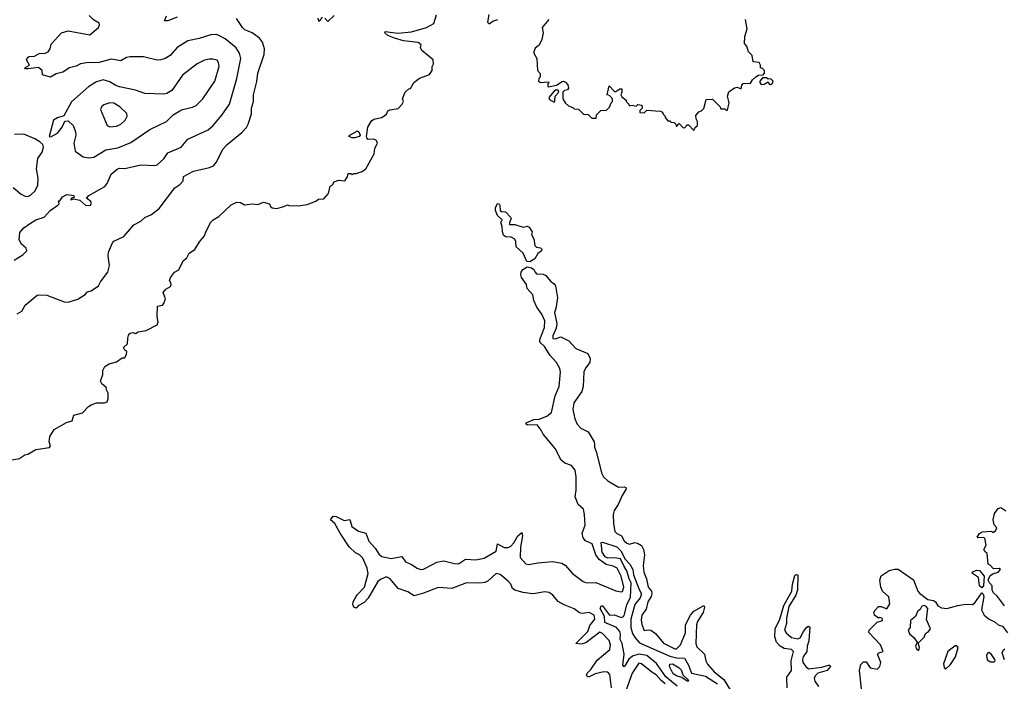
# Model space of a CAD drawing. Extents: x 1966327 to 2147849, y 395140 to 552178.
# Tile 227 of 256: x 2045185 to 2052501, y 517724 to 522643. Entities that reach past the tile are written whole.
import ezdxf

# ---------------------------------------------------------------- set-up
doc = ezdxf.new("R2010")
doc.units = 0

msp = doc.modelspace()

# ---------------------------------------------------------------- linework, layer by layer
at = {"layer": '0CON20XD'}
for points in [[(2045125, 519370), (2045185, 519380), (2045193, 519387), (2045221.7, 519408.3), (2045245, 519413.3), (2045305, 519447.5), (2045405, 519462.5), (2045412.5, 519475), (2045402.5, 519505), (2045407.5, 519545), (2045440, 519595), (2045533, 519647), (2045575, 519660), (2045587, 519703), (2045650.7, 519719.3), (2045695, 519766.7), (2045715, 519780), (2045755, 519793.3), (2045815, 519793.8), (2045835, 519802.5), (2045842.5, 519825), (2045842.5, 519865), (2045827.5, 519895), (2045830, 519905), (2045796.1, 519936.1), (2045786.1, 519956.1), (2045802.5, 520005), (2045802.5, 520035), (2045817.5, 520065), (2045850, 520085), (2045905, 520098), (2045945, 520130), (2045965, 520130), (2045978.8, 520155), (2045980, 520175), (2045965, 520186.2), (2045956, 520205), (2045985.8, 520234.2), (2045988.8, 520275), (2045996.7, 520305), (2046005, 520313.3), (2046025, 520316.7), (2046045, 520310), (2046065, 520322.5), (2046125, 520333.3), (2046205.8, 520374.2), (2046212.5, 520395), (2046206.2, 520435), (2046207.5, 520512.5), (2046245, 520520.8), (2046255, 520532), (2046267.4, 520567.4), (2046250, 520615), (2046269.7, 520640.3), (2046305, 520660), (2046310.8, 520675), (2046307, 520687), (2046298, 520705), (2046306, 520725), (2046335, 520766.2), (2046366.4, 520783.6), (2046399.3, 520850.7), (2046427.3, 520872.7), (2046445, 520906.2), (2046486.7, 520935), (2046519.5, 520990.5), (2046558.8, 521035), (2046569.7, 521070.3), (2046605, 521137.5), (2046622.5, 521155), (2046665, 521178.8), (2046755, 521266.7), (2046797, 521287), (2046825, 521283.3), (2046855, 521266.2), (2046915, 521273.3), (2046955, 521270), (2046995, 521286.7), (2047040, 521275), (2047047.5, 521255), (2047060, 521245), (2047095, 521240), (2047147, 521253), (2047175, 521267.5), (2047185, 521262.5), (2047255, 521260), (2047321.7, 521268.3), (2047385, 521293.3), (2047405, 521307.5), (2047445, 521310), (2047478.8, 521351.2), (2047492.5, 521405), (2047510, 521415), (2047521.7, 521438.3), (2047555, 521448.8), (2047600, 521445), (2047620, 521475), (2047625, 521500), (2047645, 521500), (2047655, 521490), (2047665, 521500), (2047685, 521500), (2047730, 521515), (2047755.9, 521534.1), (2047817.5, 521645), (2047823.3, 521685), (2047831.7, 521701.7), (2047843.3, 521725), (2047836.7, 521745), (2047815, 521753.8), (2047775, 521753.1), (2047763.3, 521763.3), (2047760.5, 521775), (2047771.9, 521845), (2047799.3, 521890.7), (2047816.7, 521903.3), (2047876.7, 521915), (2047909.3, 521940.7), (2047920, 521965), (2047935, 521972.5), (2047996.4, 521983.6), (2048026.4, 522013.6), (2048037.5, 522035), (2048030, 522055), (2048050, 522105), (2048075, 522130), (2048088.3, 522131.7), (2048112.5, 522175), (2048155, 522207.5), (2048230, 522235), (2048250, 522265), (2048250, 522295), (2048260, 522315), (2048257.5, 522345), (2048173.3, 522415), (2048163.3, 522435), (2048167.5, 522455), (2048145, 522474), (2048037.5, 522485), (2047970, 522505), (2047920, 522525), (2047897.5, 522545), (2047900, 522555), (2047995, 522543.1), (2048095, 522552.5), (2048207.5, 522585), (2048262.5, 522615), (2048281.7, 522678.3)], [(2045144.6, 520855.4), (2045208.8, 520895), (2045236.7, 520925), (2045233.3, 520945), (2045198.8, 520975), (2045180, 521005), (2045185, 521060), (2045214.2, 521095), (2045256.2, 521125), (2045305, 521155.6), (2045366.7, 521175), (2045410, 521225), (2045468.8, 521265), (2045477.5, 521275), (2045473.8, 521295), (2045483, 521297), (2045502, 521325), (2045535, 521343.8), (2045586.7, 521335), (2045588.3, 521321.7), (2045570, 521315), (2045564, 521304), (2045585, 521310), (2045631.2, 521301.2), (2045675, 521260.6), (2045713.3, 521265), (2045716.7, 521285), (2045712, 521292), (2045680, 521315), (2045697.5, 521335), (2045816.9, 521403.1), (2045834.3, 521425), (2045865, 521493.3), (2045907.7, 521532.3), (2045925, 521540), (2045965, 521536.2), (2046085, 521564.3), (2046185, 521558.9), (2046205, 521564.4), (2046255, 521608.8), (2046285, 521652.9), (2046384.7, 521695.3), (2046435, 521754.3), (2046585.3, 521824.7), (2046622.6, 521857.4), (2046687.3, 521932.7), (2046742.7, 522015), (2046797.3, 522205), (2046827.3, 522355), (2046817.5, 522395), (2046794, 522434), (2046710.2, 522500.2), (2046665, 522526.4), (2046645, 522532.5), (2046605, 522530.5), (2046516.9, 522503.1), (2046435, 522486.4), (2046354.7, 522435.3), (2046302.6, 522377.4), (2046265, 522354.4), (2046234.4, 522344.4), (2046205, 522342.2), (2046105, 522367.8), (2046005.7, 522365.7), (2045979.4, 522360.6), (2045935, 522338.2), (2045865, 522349.1), (2045775, 522325.6), (2045727.4, 522322.6), (2045695, 522324.8), (2045635.7, 522314.3), (2045605, 522297.3), (2045554, 522285), (2045505, 522252.5), (2045455, 522240), (2045414.2, 522215.8), (2045353.3, 522233.3), (2045352.5, 522265), (2045325, 522286.2), (2045245, 522277.5), (2045228.3, 522278.3), (2045222.5, 522285), (2045257.5, 522305), (2045236.2, 522345), (2045246.7, 522365), (2045255, 522370), (2045295, 522370.6), (2045328.8, 522391.2), (2045375, 522394.6), (2045395, 522403.6), (2045410, 522425), (2045419.5, 522460.5), (2045495, 522544.2), (2045545, 522560.6), (2045705, 522531.2), (2045771.2, 522585), (2045778, 522605), (2045775, 522616.7), (2045732.9, 522642.9), (2045701.9, 522675)], [(2045165, 520456.7), (2045200, 520475), (2045225, 520520), (2045315, 520593.8), (2045325, 520598), (2045385, 520593.8), (2045514.2, 520544.2), (2045545, 520542), (2045617.5, 520565), (2045670.3, 520599.7), (2045689.5, 520620.5), (2045715, 520626.7), (2045771.2, 520665), (2045785.7, 520694.3), (2045840, 520765), (2045850.8, 520815), (2045841.2, 520885), (2045843.3, 520915), (2045874, 520985), (2045885, 520995.8), (2045959.3, 521030.7), (2046032, 521118), (2046085.4, 521144.6), (2046115, 521171.2), (2046165, 521193.8), (2046222, 521238), (2046337, 521393), (2046375, 521418), (2046398.8, 521445), (2046401.9, 521478.1), (2046475, 521516.9), (2046595, 521543.5), (2046625, 521557.5), (2046645, 521581.2), (2046696.3, 521683.7), (2046725.4, 521714.6), (2046836.1, 521803.9), (2046869.8, 521840.2), (2046883.1, 521865), (2046906.9, 521943.1), (2046908.1, 521985), (2046921.1, 522035), (2046922.2, 522085), (2046947.6, 522182.4), (2046953.5, 522245), (2047000.5, 522385), (2047003.6, 522425), (2046988.2, 522475), (2046966.2, 522505), (2046912.1, 522545), (2046858.1, 522568.1), (2046839.7, 522585), (2046795, 522651.1)], [(2046355, 522661.3), (2046285, 522633.3), (2046260, 522635), (2046275, 522670.8)], [(2047400, 522655), (2047405, 522632.5), (2047419.3, 522640.7), (2047435, 522662.5)], [(2047452.5, 522655), (2047475, 522630), (2047522.5, 522675)], [(2048671.7, 522681.7), (2048660, 522625), (2048672.5, 522612.5), (2048699.3, 522630.7), (2048737.5, 522645)], [(2049115.4, 522644.6), (2049066.2, 522585), (2049073.3, 522545), (2049063.3, 522495), (2049045.8, 522454.2), (2049015, 522430), (2049003.8, 522405), (2049003.8, 522395), (2049027.5, 522355), (2049032.5, 522265), (2049051.7, 522241.7), (2049052.5, 522215), (2049043.3, 522205), (2049040, 522185), (2049055, 522176.7), (2049115, 522180), (2049117, 522173), (2049110, 522165), (2049110, 522145), (2049115, 522142.5), (2049173.6, 522156.4), (2049215, 522183.3), (2049226.2, 522186.2), (2049239.3, 522179.3), (2049258.3, 522158.3), (2049262.5, 522135), (2049255, 522122.5), (2049233, 522117), (2049220, 522105), (2049220, 522055), (2049237.5, 522025), (2049261.7, 522001.7), (2049295, 521990), (2049305, 521980), (2049337, 521977), (2049375, 521940), (2049408.3, 521938.3), (2049435, 521910), (2049468.3, 521911.7), (2049470, 521935), (2049501.7, 521968.3), (2049545, 521970), (2049568.3, 521991.7), (2049580, 522025), (2049590, 522035), (2049590, 522055), (2049568.3, 522078.3), (2049550, 522085), (2049565, 522150), (2049605, 522110), (2049615, 522110), (2049645, 522130), (2049658.3, 522128.3), (2049660, 522105), (2049652.5, 522085), (2049658.3, 522068.3), (2049690, 522045), (2049690, 522035), (2049710, 522015), (2049713, 522003), (2049735, 522007.5), (2049765, 522000), (2049778.3, 522011.7), (2049808.3, 522008.3), (2049810, 521985), (2049791.7, 521968.3), (2049791.7, 521951.7), (2049825, 521950), (2049845, 521970), (2049945, 521962.5), (2049960, 521955), (2049965, 521940), (2049980, 521925), (2049980, 521915), (2050001.7, 521891.7), (2050015, 521890), (2050025, 521880), (2050048.3, 521878.3), (2050060, 521865), (2050061.7, 521851.7), (2050068.3, 521851.7), (2050085, 521870), (2050111.7, 521841.7), (2050125, 521840), (2050145, 521860), (2050155, 521860), (2050195, 521820), (2050201.7, 521838.3), (2050220, 521855), (2050220, 521885), (2050210, 521905), (2050208.3, 521931.7), (2050231.7, 521958.3), (2050250, 521965), (2050267, 521983), (2050285, 522050), (2050331.7, 522051.7), (2050390, 521995), (2050395, 521980), (2050425, 521980), (2050435, 521970), (2050445, 521970), (2050457.5, 522025), (2050443.3, 522075), (2050453.6, 522106.4), (2050495, 522137.5), (2050515, 522140), (2050545, 522130), (2050550, 522155), (2050561.7, 522168.3), (2050615, 522170), (2050630, 522195), (2050655, 522217.5), (2050675, 522230), (2050708.3, 522231.7), (2050720, 522245), (2050720, 522265), (2050705, 522280)], [(2050705, 522280), (2050690, 522285), (2050690, 522305), (2050680, 522325), (2050635, 522330), (2050627, 522377), (2050600, 522405), (2050586.7, 522445), (2050570, 522465), (2050571.7, 522518.3), (2050591.2, 522575), (2050576.7, 522645)], [(2045695, 521616.5), (2045735, 521620.5), (2045825, 521675.5), (2045915, 521690.4), (2046009.5, 521730.5), (2046152.7, 521827.3), (2046274.6, 521885.4), (2046325.3, 521934.7), (2046375, 521966.5), (2046395, 521976.2), (2046468.5, 521991.5), (2046495, 522005.6), (2046545, 522054.3), (2046635.3, 522184.7), (2046666.4, 522295), (2046662.2, 522325), (2046650.9, 522340.9), (2046620.6, 522350.6), (2046591.4, 522348.6), (2046558.6, 522341.4), (2046504.1, 522315.9), (2046395, 522230), (2046313.8, 522116.2), (2046278.8, 522095), (2046255, 522088.1), (2046115, 522094.5), (2046045, 522119.1), (2045925, 522144.1), (2045895, 522155.4), (2045855, 522182.1), (2045805, 522195.4), (2045755, 522180.9), (2045697.8, 522145), (2045568.5, 522031.5), (2045512.5, 521927.5), (2045465, 521913.8), (2045435, 521896.7), (2045402.5, 521775), (2045415, 521772.5), (2045465, 521798.8), (2045500.8, 521845), (2045520.7, 521889.3), (2045545, 521890), (2045582.9, 521855), (2045599.8, 521809.8), (2045601.8, 521785), (2045588, 521725), (2045596.1, 521666.1), (2045655, 521623.5), (2045695, 521616.5)], [(2050765, 522160), (2050778.3, 522171.7), (2050782.5, 522185), (2050765, 522202.5), (2050745, 522200), (2050735, 522210), (2050705, 522210), (2050683.6, 522186.4), (2050683.3, 522175), (2050695, 522160), (2050717.7, 522162.3), (2050745, 522180), (2050753.6, 522163.6), (2050765, 522160)], [(2049155, 522030), (2049161.7, 522038.3), (2049162.5, 522075), (2049190, 522105), (2049185, 522120), (2049165, 522120), (2049155, 522112.5), (2049117.5, 522065), (2049120.7, 522050.7), (2049155, 522030)], [(2045855, 521845.7), (2045905, 521852.2), (2045935, 521865.6), (2045969.2, 521895), (2045983.1, 521925), (2045981.4, 521945), (2045927.5, 521995), (2045885, 522021.1), (2045855, 522024.4), (2045810.6, 522009.4), (2045792, 521995), (2045785.8, 521975), (2045835, 521856.7), (2045855, 521845.7)], [(2047675, 521764.4), (2047655, 521764.4), (2047630, 521775), (2047637.5, 521785), (2047695, 521815.8), (2047705, 521809.2), (2047715.6, 521785), (2047706, 521774), (2047675, 521764.4)], [(2045135.3, 521395.3), (2045194.4, 521345), (2045225, 521330.5), (2045245, 521329.5), (2045265, 521337.8), (2045299.5, 521370.5), (2045318.3, 521411.7), (2045321.7, 521465), (2045309.7, 521535), (2045318.9, 521611.1), (2045350.8, 521659.2), (2045360.5, 521695), (2045355.4, 521715.4), (2045334, 521735), (2045298, 521758), (2045215, 521791.1), (2045145, 521788.1)], [(2048975, 520842.4), (2048952.9, 520845), (2048925, 520908), (2048872.5, 520955), (2048871.2, 520995), (2048865, 521010), (2048837.5, 521025), (2048795, 521029.1), (2048780, 521040), (2048771.2, 521065), (2048770.5, 521105), (2048758.8, 521135), (2048768.8, 521155), (2048735, 521188), (2048718.9, 521225), (2048719.4, 521245), (2048735, 521277.5), (2048746.7, 521275), (2048751.2, 521265), (2048755, 521223.8), (2048765, 521216), (2048795, 521214.2), (2048832, 521175), (2048835.9, 521164.1), (2048823.9, 521136.1), (2048825, 521120), (2048865, 521120), (2048925, 521100.8), (2048955, 521107.5), (2048969.3, 521099.3), (2048992.5, 521065), (2048987.5, 521045), (2049005, 521012.5), (2049011.8, 520965), (2049025, 520951.5), (2049055, 520947.5), (2049065, 520936.2), (2049062.2, 520925), (2049035, 520903.5), (2049012.5, 520865), (2048975, 520842.4)], [(2049581.6, 517675), (2049570.9, 517775), (2049555, 517790.9), (2049525, 517795.5), (2049461.5, 517778.5), (2049415, 517756.7), (2049405, 517756.7), (2049396.2, 517766.2), (2049401.4, 517785), (2049428, 517812), (2049475, 517880), (2049568.6, 517961.4), (2049575.7, 517995), (2049565, 518026.2), (2049515, 518079.2), (2049495, 518088.8), (2049390.3, 518009.7), (2049355, 518000.4), (2049317.5, 518005), (2049406.9, 518095), (2049421.9, 518138.1), (2049457.8, 518185), (2049454.5, 518215), (2049415, 518236.2), (2049365, 518227.8), (2049345, 518233.1), (2049305, 518263.8), (2049231.5, 518291.5), (2049186.9, 518316.9), (2049146.9, 518365), (2049120, 518385), (2049085, 518390.4), (2049016.5, 518376.5), (2048995, 518373.8), (2048925, 518383.8), (2048862.8, 518402.8), (2048846.5, 518415), (2048833.2, 518445), (2048815, 518467.5), (2048755, 518518.2), (2048725, 518525.9), (2048665, 518470.6), (2048640.4, 518459.6), (2048602.6, 518452.6), (2048505, 518456.4), (2048395.9, 518414.1), (2048295, 518422), (2048185, 518378.5), (2048115, 518360), (2048069.1, 518389.1), (2047997.5, 518415), (2047936.9, 518485), (2047915, 518497.5), (2047902, 518498), (2047865, 518481.8), (2047846.4, 518465), (2047775, 518341.9), (2047745, 518309.4), (2047702.5, 518287.5), (2047685, 518266.7), (2047666.7, 518275), (2047660.8, 518295), (2047661.4, 518315), (2047675, 518338), (2047692.6, 518367.4), (2047747.5, 518425), (2047774.6, 518525), (2047767.1, 518565), (2047735, 518640), (2047709.4, 518665), (2047678.7, 518678.7), (2047633.3, 518723.3), (2047565, 518826), (2047527.3, 518897.3), (2047494, 518925), (2047515, 518952.5), (2047535, 518950), (2047595, 518920), (2047638, 518928), (2047653.3, 518875), (2047701.1, 518841.1), (2047755.8, 518825), (2047778.5, 518765), (2047825, 518713.1), (2047855, 518666.7), (2047875, 518652.7), (2047945, 518637.8), (2048025, 518651.9), (2048051.5, 518611.5), (2048095, 518593.3), (2048137.5, 518565), (2048165, 518556.2), (2048185, 518556.9), (2048251.7, 518591.7), (2048285, 518610.5), (2048335, 518619.5), (2048415, 518598.9), (2048445, 518596.9), (2048497.5, 518632.5), (2048575, 518627.5), (2048635, 518640), (2048725, 518691.2), (2048735, 518745.5), (2048785, 518720), (2048815, 518720), (2048835, 518729.2), (2048856.8, 518753.2), (2048885, 518806.2), (2048915, 518831.2), (2048920, 518805), (2048905, 518722.5), (2048903.6, 518645), (2048945, 518596.7), (2048967.7, 518592.3), (2049035, 518605.6), (2049145, 518614.6), (2049212.6, 518602.6), (2049238.1, 518588.1), (2049291.8, 518525), (2049371.1, 518465), (2049395.3, 518455.3), (2049465, 518458.8), (2049524.4, 518434.4), (2049615, 518397.5), (2049655, 518388.8), (2049665, 518392.2), (2049673.7, 518425), (2049653.8, 518505), (2049624.7, 518565), (2049595, 518580.8), (2049541.8, 518591.8), (2049490.8, 518630.8), (2049464.7, 518664.7), (2049437.7, 518745), (2049389.3, 518769.3), (2049371.8, 518791.8), (2049363.3, 518825), (2049386.6, 518885), (2049381.5, 518965), (2049374.8, 519005), (2049335, 519039.4), (2049310.9, 519095), (2049319.4, 519145), (2049319.8, 519245), (2049311.5, 519295), (2049285, 519329.3), (2049235, 519347), (2049207.5, 519367.5), (2049163.7, 519455), (2049075, 519561), (2049060.1, 519590.1), (2049029.8, 519629.8), (2048958.9, 519628.9), (2048948.4, 519635), (2048947.5, 519645), (2049005, 519670.2), (2049045, 519673.1), (2049100.4, 519695), (2049135, 519723.5), (2049162.4, 519847.6), (2049192.4, 519915), (2049203.1, 520025), (2049198.7, 520048.7), (2049173.3, 520093.2), (2049127.4, 520147.4), (2049085, 520214.4), (2049049.6, 520245), (2049050.7, 520265), (2049083.3, 520355), (2049086.3, 520405), (2049064.8, 520454.8), (2049026.1, 520505), (2049004.4, 520554.4), (2048996.5, 520596.5), (2048956.2, 520645), (2048949.6, 520675), (2048914.5, 520725), (2048907.5, 520745), (2048910.8, 520765), (2048922.9, 520785), (2048955, 520804.8), (2048988.2, 520798.2), (2049004.5, 520785), (2049013.9, 520766.1), (2049025, 520753.8), (2049075, 520750), (2049095, 520741.2), (2049127.9, 520697.9), (2049155, 520680), (2049165.5, 520665), (2049181.2, 520575), (2049169.1, 520495), (2049158.7, 520465), (2049176.6, 520385), (2049169.8, 520350.2), (2049145, 520292.5), (2049145, 520272), (2049165, 520269.2), (2049205, 520285.6), (2049265, 520256.4), (2049317.3, 520197.3), (2049405, 520161.2), (2049424, 520125), (2049421.4, 520095), (2049388, 520052), (2049376.4, 520023.6), (2049370.7, 519915), (2049361.3, 519878.7), (2049302, 519795), (2049293.9, 519745), (2049310, 519675), (2049328.1, 519635), (2049355, 519605.7), (2049409.3, 519579.3), (2049454.4, 519505), (2049455.5, 519485), (2049454.6, 519465), (2049470, 519425), (2049507.5, 519275), (2049522.7, 519245), (2049553.9, 519213.9), (2049635, 519168.2), (2049675, 519170.5), (2049687.9, 519165), (2049690.9, 519155), (2049660.4, 519105), (2049632.3, 519037.7), (2049600.9, 518995), (2049595.3, 518965), (2049596.4, 518895), (2049607.8, 518837.8), (2049621.7, 518821.7), (2049656.5, 518805), (2049675, 518768.6), (2049695, 518750.5), (2049715, 518744.4), (2049755, 518755.5), (2049775, 518751.9), (2049805, 518732.5), (2049820, 518705), (2049826.7, 518665), (2049818.5, 518585), (2049823.4, 518535), (2049842, 518485), (2049854.2, 518425), (2049879.2, 518395), (2049882.4, 518375), (2049876.7, 518353.3), (2049852.4, 518315), (2049840.5, 518259.5), (2049807.3, 518215), (2049801.5, 518181.5), (2049806.6, 518146.6), (2049825, 518102.5), (2049855, 518107.5), (2049875, 518104), (2049908.9, 518078.9), (2049967.4, 518007.4), (2050053.8, 517965), (2050065, 517965.7), (2050094.5, 517995), (2050131.5, 518085), (2050132.2, 518145), (2050170, 518215), (2050193.3, 518245), (2050267.5, 518287.5), (2050272.5, 518275), (2050263.8, 518235), (2050221.5, 518168.5), (2050214.4, 518145), (2050209.4, 518005), (2050215, 517980), (2050274.3, 517925), (2050283.8, 517875), (2050295, 517850.6), (2050344, 517795), (2050417.3, 517737.3), (2050465, 517660.4)], [(2052501.4, 518285), (2052450.3, 518355), (2052419.3, 518385), (2052410.9, 518405), (2052410, 518435), (2052390, 518455), (2052381.2, 518475), (2052395, 518510), (2052416.1, 518523.9), (2052455, 518534.2), (2052473.3, 518555), (2052461.7, 518561.7), (2052420.5, 518560.5), (2052395, 518587.5), (2052380, 518595), (2052372.5, 518675), (2052355, 518690), (2052350, 518705), (2052366.2, 518735), (2052357, 518787), (2052345, 518792.5), (2052305, 518790), (2052300, 518795), (2052317, 518823), (2052340, 518835), (2052405, 518840), (2052415, 518830), (2052435, 518842.5), (2052445.7, 518865.7), (2052426.2, 518886.2), (2052417.5, 518925), (2052428.3, 518971.7), (2052455, 519008.8), (2052475, 519016.7), (2052511.7, 518991.7)], [(2050068.8, 517688.8), (2049985, 517757.5), (2049915.5, 517855.5), (2049845, 517916), (2049785, 517924.6), (2049739, 517911), (2049710.3, 517889.7), (2049687.5, 517852.5), (2049675, 517830.8), (2049665.7, 517845), (2049676.1, 517925), (2049661.4, 518005), (2049647.5, 518035), (2049650.1, 518075), (2049644.1, 518095), (2049619.7, 518125), (2049531.4, 518161.4), (2049531.1, 518205), (2049497, 518265), (2049505, 518284.2), (2049515.3, 518285), (2049566.1, 518216.1), (2049605, 518217.5), (2049655, 518197.5), (2049671, 518205), (2049679.3, 518220.7), (2049696.9, 518295), (2049723.7, 518346.3), (2049729.2, 518455), (2049712.9, 518485), (2049696.4, 518545), (2049675, 518577.1), (2049649.1, 518635), (2049605, 518642.9), (2049555, 518640.3), (2049535, 518648.3), (2049511.6, 518685), (2049504.6, 518755), (2049515, 518758.6), (2049620.5, 518725), (2049650.8, 518695), (2049682.5, 518632.5), (2049717.3, 518595), (2049739.4, 518555), (2049745.6, 518515), (2049786.8, 518406.8), (2049804.8, 518375), (2049795.2, 518344.8), (2049756.1, 518293.9), (2049726.3, 518185), (2049724.6, 518125), (2049738.9, 518078.9), (2049757.3, 518047.3), (2049789.8, 518009.8), (2050015, 517911.3), (2050065, 517899.2), (2050125.5, 517895.5), (2050154.5, 517845), (2050176.7, 517785), (2050281.8, 517761.8), (2050368.9, 517705)], [(2050886.7, 517675), (2050884.4, 517755), (2050920, 517805), (2050917.5, 517875), (2050933.5, 517945), (2050919.5, 517959.5), (2050865, 517968.6), (2050836.2, 517985), (2050808.8, 518015), (2050795.9, 518055), (2050798.4, 518115), (2050831.8, 518185), (2050862.4, 518287.6), (2050922.1, 518395), (2050927.3, 518445), (2050945, 518510), (2050955, 518518.8), (2050966.1, 518516.1), (2050965.4, 518405), (2050952, 518365), (2050900.4, 518279.6), (2050882.6, 518192.6), (2050881.9, 518155), (2050868.2, 518105), (2050880.9, 518085), (2050919.4, 518049.4), (2050965, 518040.9), (2050985, 518047.3), (2051009.3, 518095), (2051033.8, 518126.2), (2051045, 518133.3), (2051055.9, 518125.9), (2051048.2, 518025), (2051036.5, 517985), (2051033.6, 517945), (2051007.5, 517905), (2051001.8, 517885), (2051004.2, 517864.2), (2051025, 517833.1), (2051046.7, 517816.7), (2051145, 517830), (2051195, 517843.3), (2051205, 517843.8), (2051210, 517835), (2051184.3, 517805), (2051115.3, 517784.7), (2051095.5, 517765), (2051089.2, 517745), (2051092.9, 517725), (2051121.1, 517685)], [(2051541.7, 518251.7), (2051565, 518280), (2051585, 518280), (2051627, 518263), (2051649.3, 518300.7), (2051642.7, 518352.7), (2051596.7, 518395), (2051583.3, 518425), (2051576.2, 518475), (2051585, 518507.5), (2051645, 518547.5), (2051685, 518557.5), (2051713, 518557), (2051825, 518477.5), (2051858.6, 518395), (2051870.2, 518380.2), (2051932.3, 518332.3), (2051976, 518325), (2051989.2, 518315), (2052006.9, 518285), (2052035, 518269.3), (2052074, 518266), (2052155, 518288.7), (2052215, 518296.5), (2052265, 518295.4), (2052282.4, 518307.6), (2052335, 518382.5), (2052345, 518372.5), (2052348.1, 518355), (2052332.2, 518255), (2052351.9, 518215), (2052387.7, 518185), (2052433.4, 518163.4), (2052455, 518143.6), (2052487.5, 518135), (2052525, 518084.7)], [(2052335, 518418.8), (2052316, 518435), (2052308, 518495), (2052264.2, 518525), (2052263.3, 518535), (2052295, 518550.8), (2052317.3, 518547.3), (2052352, 518505), (2052346, 518435), (2052335, 518418.8)], [(2051441.8, 517645), (2051425.5, 517805), (2051435, 517849.2), (2051455, 517868.1), (2051475, 517870), (2051504.7, 517824.7), (2051556.5, 517813.5), (2051576.9, 517835), (2051582.3, 517865), (2051559.2, 517925), (2051567.5, 517935), (2051600, 517945), (2051580.5, 517995), (2051494.2, 518085.8), (2051497.5, 518105), (2051555, 518163.3), (2051596.7, 518175), (2051593, 518193), (2051575, 518197.5), (2051565, 518192.5), (2051537.5, 518215), (2051532.5, 518235), (2051541.7, 518251.7)], [(2051865, 517952.5), (2051871.2, 517975), (2051861.7, 518008.3), (2051905, 518053.3), (2051915, 518080), (2051938.8, 518095), (2051952, 518115), (2051922.3, 518182.3), (2051932.5, 518265), (2051920.8, 518280.8), (2051905, 518286.7), (2051888, 518282), (2051875, 518257.5), (2051857, 518243), (2051841.2, 518205), (2051804.3, 518175.7), (2051801.2, 518125), (2051787, 518103), (2051797, 518077), (2051829.3, 518049.3), (2051853.3, 518015), (2051840, 517985), (2051847.5, 517965), (2051865, 517952.5)], [(2052065, 517813.8), (2052100.3, 517849.7), (2052138.1, 517905), (2052157.1, 517975), (2052148, 517988), (2052135, 517986.7), (2052081.4, 517945), (2052050, 517855), (2052055, 517827.5), (2052065, 517813.8)], [(2052397.8, 517867.8), (2052425, 517868.9), (2052431.9, 517875), (2052429.6, 517885), (2052405, 517922.5), (2052385, 517937.5), (2052375, 517933.8), (2052368.6, 517915), (2052372.5, 517882.5), (2052397.8, 517867.8)], [(2052503.1, 517883.1), (2052486, 517935), (2052495, 517958.8), (2052505, 517964.7)], [(2049981.3, 517705), (2049950.1, 517730.1), (2049915, 517771.4), (2049882, 517792), (2049805, 517852.7), (2049785, 517858.2), (2049735.7, 517785), (2049675, 517619.4)], [(2050145, 517724), (2050105, 517751.1), (2050065, 517764.3), (2050040.1, 517780.1), (2050013.3, 517835), (2050015, 517850.6), (2050035, 517854.2), (2050085.9, 517825), (2050098.9, 517808.9), (2050112.6, 517772.6), (2050152.5, 517735), (2050155, 517724.3), (2050145, 517724)]]:
    msp.add_lwpolyline(points, dxfattribs=at)

doc.saveas('drawing.dxf')
